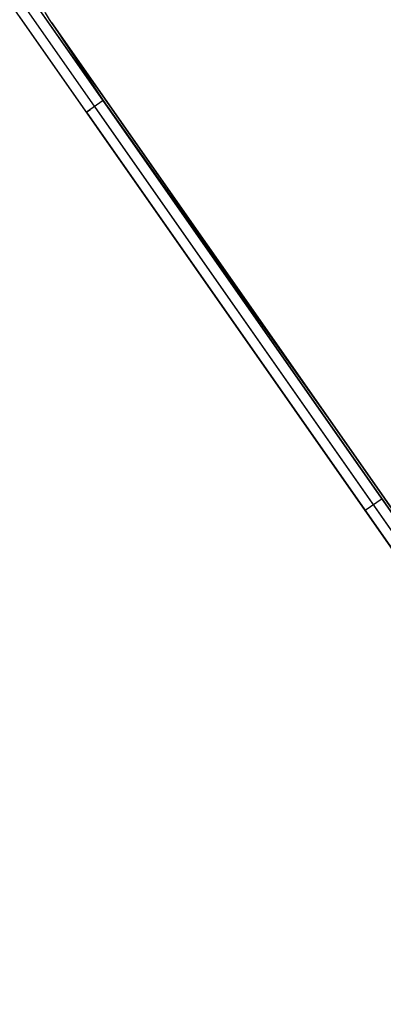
# Model space of a CAD drawing. Header units: millimetres. Extents: x -445 to 455, y -100 to 117.
# Tile 1 of 13: x -445 to -418, y -99 to -27. Entities that reach past the tile are written whole.
import ezdxf

# ---------------------------------------------------------------- set-up
doc = ezdxf.new("R2010")
doc.units = ezdxf.units.MM
doc.header["$MEASUREMENT"] = 0
doc.layers.add('Predefinito', color=5, linetype='Continuous')

# ---------------------------------------------------------------- blocks, each defined once
blk = doc.blocks.new('(#4957) MENSOLA_INTELIGENTE')
at = {"layer": 'Predefinito', "extrusion": (0.819152, 0, -0.573576)}
for points in [[(133.747, -59.691), (133.565, -59.458), (133.39, -59.223), (133.222, -58.985), (133.06, -58.745), (132.904, -58.503), (132.755, -58.258), (132.611, -58.012), (132.474, -57.763), (132.343, -57.512), (132.218, -57.259), (132.1, -57.004), (131.987, -56.746), (131.88, -56.487), (131.779, -56.226), (131.684, -55.962), (131.595, -55.697), (131.512, -55.429), (131.434, -55.16), (131.362, -54.888), (131.295, -54.615), (131.235, -54.34), (131.179, -54.062), (131.129, -53.783), (131.085, -53.502), (131.046, -53.219), (131.013, -52.934), (130.984, -52.647), (130.961, -52.359), (130.943, -52.068), (130.931, -51.776), (130.921, -51.186)], [(130.921, -51.186), (130.924, -51.48), (130.933, -51.774), (130.948, -52.067), (130.97, -52.36), (130.997, -52.651), (131.029, -52.943), (131.068, -53.232), (131.112, -53.521), (131.162, -53.809), (131.217, -54.095), (131.278, -54.379), (131.345, -54.661), (131.417, -54.942), (131.494, -55.22), (131.577, -55.496), (131.665, -55.77), (131.758, -56.041), (131.856, -56.31), (131.959, -56.575), (132.068, -56.837), (132.182, -57.097), (132.3, -57.352), (132.423, -57.605), (132.552, -57.853), (132.685, -58.098), (132.823, -58.339), (132.965, -58.576), (133.112, -58.808), (133.264, -59.036), (133.421, -59.259), (133.581, -59.478), (133.747, -59.691)], [(133.747, -59.691), (133.565, -59.458), (133.39, -59.223), (133.222, -58.985), (133.06, -58.745), (132.904, -58.503), (132.755, -58.258), (132.611, -58.012), (132.474, -57.763), (132.343, -57.512), (132.218, -57.259), (132.1, -57.004), (131.987, -56.746), (131.88, -56.487), (131.779, -56.226), (131.684, -55.962), (131.595, -55.697), (131.512, -55.429), (131.434, -55.16), (131.362, -54.888), (131.295, -54.615), (131.235, -54.34), (131.179, -54.062), (131.129, -53.783), (131.085, -53.502), (131.046, -53.219), (131.013, -52.934), (130.984, -52.647), (130.961, -52.359), (130.943, -52.068), (130.931, -51.776), (130.921, -51.186)]]:
    blk.add_lwpolyline(points, dxfattribs=at)
at = {"layer": 'Predefinito', "extrusion": (0, 1, 0)}
for points in [[(-3.047, -72.97), (-2.893, -73.198), (-2.746, -73.432), (-2.608, -73.671), (-2.478, -73.915), (-2.356, -74.163), (-2.243, -74.415), (-2.139, -74.671), (-2.044, -74.929)], [(-25.62, -40.732), (-3.047, -72.97)], [(-3.047, -72.97), (-6.83, -67.27)], [(-5.602, -66.409), (-51.206, -1.279)], [(-6.83, -67.27), (-5.602, -66.409)], [(-5.602, -66.409), (-5.888, -66.61)], [(-51.821, -1.709), (-6.216, -66.839)], [(-6.83, -67.27), (-52.435, -2.14)], [(-6.83, -67.27), (-25.62, -40.732)], [(-6.83, -67.27), (-25.62, -40.732)], [(-34.388, -28.21), (-25.62, -40.732)], [(-34.388, -28.21), (-25.62, -40.732)], [(-25.62, -40.732), (-34.388, -28.21)], [(-3.047, -72.97), (-2.892, -73.198), (-2.746, -73.432), (-2.608, -73.671), (-2.478, -73.915), (-2.356, -74.163), (-2.244, -74.415), (-2.139, -74.67), (-2.044, -74.929)], [(-3.047, -72.97), (-25.62, -40.732)], [(-25.62, -40.732), (-34.388, -28.21)], [(-3.047, -72.97), (-2.893, -73.198), (-2.746, -73.432), (-2.608, -73.671), (-2.478, -73.915), (-2.356, -74.163), (-2.243, -74.415), (-2.139, -74.671), (-2.044, -74.929)], [(-25.62, -40.732), (-3.047, -72.97)], [(-34.388, -28.21), (-25.62, -40.732)], [(-51.206, -1.279), (-0.723, -73.376)], [(-52.435, -2.14), (-1.952, -74.237)], [(-27.194, -38.188), (-25.965, -37.328)]]:
    blk.add_lwpolyline(points, dxfattribs=at)
at = {"layer": 'Predefinito'}
for points in [[(3.047, 129.421), (3.047, 130.921)], [(14.333, 130.921), (14.333, 129.421)], [(25.62, 129.421), (25.62, 130.921)]]:
    blk.add_lwpolyline(points, dxfattribs=at)
at = {"layer": 'Predefinito', "extrusion": (1, 0, 0)}
for points in [[(15.595, -37.328), (130.921, -37.328)], [(15.595, -38.188), (130.921, -38.188)]]:
    blk.add_lwpolyline(points, dxfattribs=at)
at = {"layer": 'Predefinito', "extrusion": (0.139343, 0.970042, 0.199003)}
for points in [[(-50.036, -3.604), (3.068, -77.172)], [(-50.644, -4.043), (2.46, -77.611)], [(-51.252, -4.481), (1.852, -78.05)]]:
    blk.add_lwpolyline(points, dxfattribs=at)

msp = doc.modelspace()

# ---------------------------------------------------------------- block references
at = {"layer": 'Predefinito', "extrusion": (0, -1, 0)}
msp.add_blockref('(#4957) MENSOLA_INTELIGENTE', (-445.459, -112.146, 99.868), dxfattribs=at)

doc.saveas('drawing.dxf')
